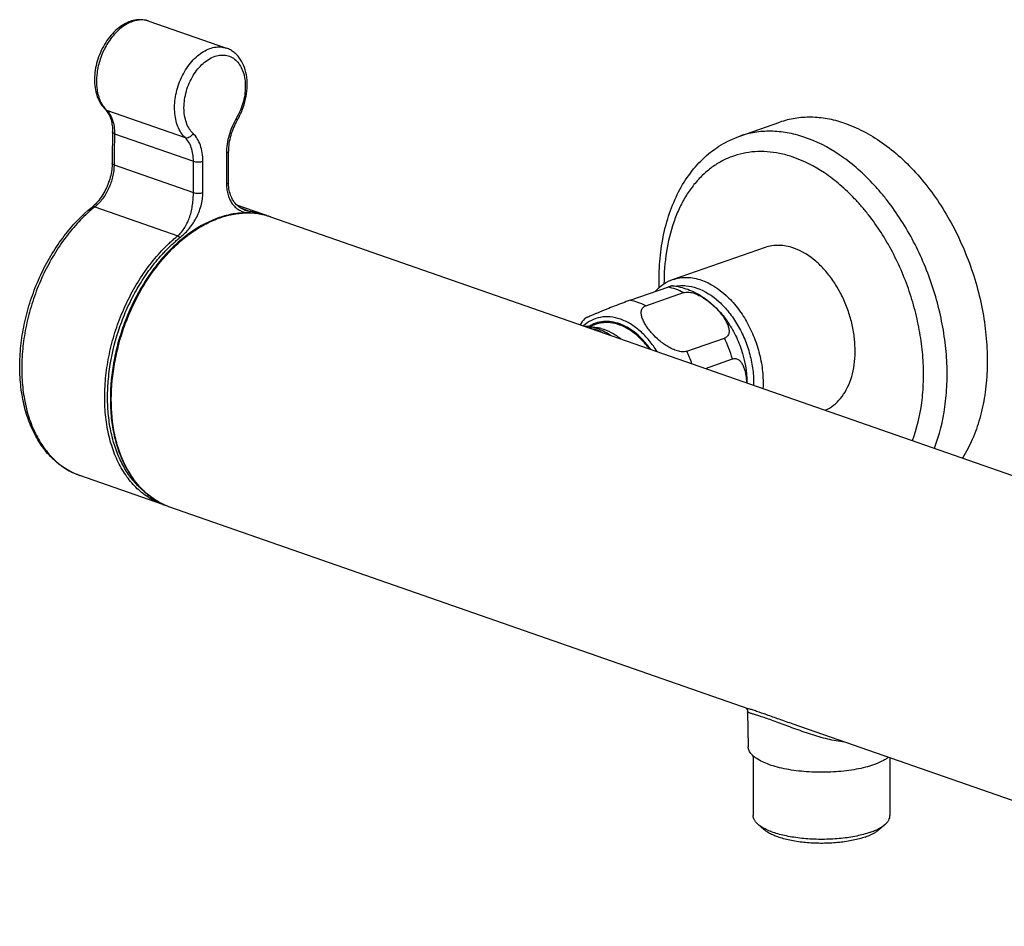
# Model space of a CAD drawing. Header units: millimetres. Extents: x 74 to 583, y 40 to 496.
# Tile 1 of 5: x 82 to 229, y 79 to 215. Entities that reach past the tile are written whole.
import ezdxf

# ---------------------------------------------------------------- set-up
doc = ezdxf.new("R2010")
doc.units = ezdxf.units.MM
doc.header["$LTSCALE"] = 46.255
doc.layers.get('0').update_dxf_attribs({"linetype": 'CONTINUOUS'})

msp = doc.modelspace()

# ---------------------------------------------------------------- linework, layer by layer
at = {"color": 7, "linetype": 'CONTINUOUS'}
for p, q in [((100.86, 214.87), (112.48, 210.82)), ((189.38, 197.63), (195.39, 199.72)), ((112.78, 190.67), (112.78, 195.36)), ((118.08, 185.92), (114.04, 187.32)), ((115.23, 186.56), (115.23, 186.56)), ((119.07, 185.57), (290.77, 125.72)), ((193.2, 180.96), (179.41, 176.15)), ((172.96, 173.05), (178.61, 175.02)), ((175.32, 172.23), (180.98, 174.2)), ((167.87, 169.46), (166.83, 169.1)), ((168.05, 168.93), (166.97, 169.08)), ((181.45, 165.42), (187.1, 167.39)), ((184.24, 162.86), (188.29, 164.27)), ((102.94, 142.48), (90.51, 146.81)), ((103.93, 142.14), (190.76, 111.87)), ((190.56, 111.42), (190.65, 106.16)), ((284.24, 79.28), (197.4, 109.55)), ((191.4, 104.8), (191.4, 95.87)), ((211.9, 104.5), (211.9, 95.87)), ((192.14, 94.55), (193.07, 93.74)), ((211.17, 94.55), (210.24, 93.74))]:
    msp.add_line(p, q, dxfattribs=at)
at = {"color": 9, "linetype": 'CONTINUOUS'}
for p, q in [((94.35, 201.72), (94.35, 201.71)), ((94.35, 201.72), (94.35, 201.71)), ((94.51, 201.54), (106.28, 197.44)), ((95.7, 198.01), (107.54, 193.88)), ((95.65, 193.33), (107.54, 189.19)), ((92.75, 187.04), (105.18, 182.71)), ((115.84, 186.42), (114.67, 186.83))]:
    msp.add_line(p, q, dxfattribs=at)
at = {"color": 7, "linetype": 'CONTINUOUS'}
for points in [[(98.08, 214.82), (97.87, 214.74), (97.61, 214.63), (97.35, 214.5), (97.1, 214.36), (96.84, 214.21), (96.59, 214.04), (96.34, 213.85), (96.1, 213.66), (95.86, 213.45), (95.63, 213.22), (95.41, 212.99), (95.19, 212.75), (94.98, 212.49), (94.78, 212.23), (94.58, 211.95), (94.39, 211.67), (94.21, 211.38), (94.04, 211.09), (93.88, 210.78), (93.73, 210.47), (93.59, 210.16), (93.46, 209.84), (93.33, 209.52), (93.22, 209.19), (93.12, 208.86), (93.03, 208.53), (92.95, 208.19), (92.88, 207.86), (92.83, 207.52), (92.78, 207.19), (92.75, 206.85), (92.72, 206.52), (92.72, 206.19), (92.72, 205.86), (92.73, 205.54), (92.76, 205.22), (92.8, 204.9), (92.85, 204.59), (92.91, 204.29), (92.99, 204), (93.08, 203.71), (93.17, 203.44), (93.29, 203.17), (93.41, 202.92), (93.54, 202.67), (93.68, 202.44), (93.83, 202.22), (94, 202.01), (94.17, 201.82)], [(100.86, 214.87), (100.67, 214.93), (100.44, 214.99), (100.22, 215.03), (99.98, 215.06), (99.75, 215.08), (99.51, 215.08), (99.26, 215.07), (99.02, 215.05), (98.78, 215.01), (98.53, 214.95), (98.28, 214.89), (98.08, 214.82)], [(94.17, 201.82), (94.41, 201.57), (94.52, 201.44), (94.63, 201.3), (94.73, 201.15), (94.82, 200.99), (94.91, 200.82), (94.99, 200.65), (95.06, 200.46), (95.13, 200.27), (95.19, 200.07), (95.25, 199.86), (95.29, 199.64), (95.33, 199.42), (95.36, 199.19), (95.39, 198.96), (95.4, 198.71), (95.41, 198.47), (95.41, 198.27)], [(95.36, 193.59), (95.35, 193.39), (95.34, 193.12), (95.32, 192.86), (95.29, 192.59), (95.25, 192.32), (95.2, 192.04), (95.14, 191.77), (95.07, 191.49), (95, 191.22), (94.91, 190.95), (94.82, 190.68), (94.72, 190.41), (94.61, 190.15), (94.5, 189.89), (94.38, 189.63), (94.25, 189.38), (94.11, 189.14), (93.97, 188.9), (93.82, 188.67), (93.67, 188.45), (93.51, 188.23), (93.35, 188.02), (93.19, 187.83), (93.02, 187.64), (92.85, 187.46), (92.67, 187.29), (92.5, 187.13), (92.35, 187.02)], [(115.23, 186.56), (115.2, 186.57), (115.02, 186.65), (114.83, 186.74), (114.65, 186.84), (114.47, 186.96), (114.29, 187.1), (114.12, 187.24), (113.96, 187.41), (113.81, 187.58), (113.66, 187.76), (113.53, 187.96), (113.4, 188.16), (113.29, 188.38), (113.19, 188.6), (113.1, 188.82), (113.02, 189.05), (112.95, 189.28), (112.9, 189.52), (112.85, 189.76), (112.82, 190), (112.8, 190.24), (112.78, 190.48), (112.78, 190.67)], [(118.54, 185.74), (118.24, 185.86), (118.08, 185.92)], [(102.94, 142.48), (103.1, 142.43), (103.41, 142.33)], [(190.29, 112.03), (190.3, 112.03), (190.32, 112), (190.35, 111.97), (190.38, 111.93), (190.42, 111.88), (190.45, 111.83), (190.48, 111.77), (190.51, 111.7), (190.53, 111.63), (190.55, 111.55), (190.55, 111.46), (190.56, 111.42)]]:
    msp.add_lwpolyline(points, dxfattribs=at)
at = {"color": 9, "linetype": 'CONTINUOUS'}
for centre, radius, start, end in [((97.19, 204.29), 3.84, 222.2669, 225.6875), ((165.79, 162.92), 6.1, 76.1805, 80.6659), ((169.47, 158.92), 19.56, 15.8606, 25.651), ((163.87, 156.97), 19.5, 19.7459, 25.6615), ((93.84, 156.38), 10.13, 247.0855, 247.9666), ((93.84, 156.36), 10.11, 247.9666, 250.7823), ((107.28, 151.74), 10.17, 245.2413, 245.5494), ((107.27, 151.72), 10.15, 245.5486, 248.178), ((107.26, 151.68), 10.11, 248.1789, 250.782)]:
    msp.add_arc(centre, radius, start, end, dxfattribs=at)
at = {"color": 7, "linetype": 'CONTINUOUS'}
for centre, radius, start, end in [((173.43, 163.94), 9.66, 138.9286, 145.5908), ((166.12, 163.02), 6.12, 76.1966, 81.9771), ((167.23, 163.16), 5.83, 76.1966, 81.9772)]:
    msp.add_arc(centre, radius, start, end, dxfattribs=at)
at = {"color": 9, "linetype": 'CONTINUOUS'}
for points, knots in [([(98.41, 214.81), (97.87, 214.62), (97.08, 214.18), (96.14, 213.39), (95.23, 212.4), (94.25, 210.94), (93.43, 208.96), (93, 206.89), (92.98, 205.19), (93.21, 203.93), (93.48, 203.09), (93.85, 202.34), (94.17, 201.91), (94.35, 201.72)], [0, 0, 0, 0, 0.111443, 0.172452, 0.236548, 0.371626, 0.511291, 0.649012, 0.778642, 0.839062, 0.896051, 0.949597, 1, 1, 1, 1]), ([(100.86, 214.87), (100.68, 214.93), (100.28, 215.03), (99.67, 215.07), (99.03, 215), (98.62, 214.88), (98.41, 214.81)], [0, 0, 0, 0, 0.238801, 0.482603, 0.735321, 1, 1, 1, 1]), ([(106.28, 197.44), (106.05, 197.66), (105.63, 198.19), (105.16, 199.11), (104.85, 200.18), (104.7, 201.36), (104.71, 202.61), (104.89, 203.89), (105.22, 205.17), (105.71, 206.41), (106.33, 207.56), (107.06, 208.59), (107.89, 209.48), (108.78, 210.18), (109.71, 210.69), (110.67, 210.98), (111.6, 211.04), (112.2, 210.92), (112.48, 210.82)], [0, 0, 0, 0, 0.052496, 0.108924, 0.169692, 0.234638, 0.30315, 0.374291, 0.446911, 0.519745, 0.591514, 0.661019, 0.727239, 0.789441, 0.8473, 0.901022, 0.951438, 1, 1, 1, 1]), ([(107.49, 198.04), (107.26, 198.25), (106.86, 198.76), (106.44, 199.69), (106.18, 200.75), (106.09, 201.92), (106.19, 203.14), (106.45, 204.38), (106.88, 205.58), (107.46, 206.7), (108.16, 207.71), (108.96, 208.55), (109.83, 209.2), (110.74, 209.63), (111.66, 209.82), (112.55, 209.76), (113.36, 209.45), (113.82, 209.08), (114.03, 208.87)], [0, 0, 0, 0, 0.053845, 0.11224, 0.17557, 0.24346, 0.31496, 0.388735, 0.46323, 0.536825, 0.607981, 0.675398, 0.738182, 0.796032, 0.84943, 0.899755, 0.949145, 1, 1, 1, 1]), ([(114.03, 208.87), (114.24, 208.65), (114.63, 208.13), (115.03, 207.21), (115.27, 206.16), (115.34, 205), (115.24, 203.8), (114.89, 202.17), (114.39, 201.01), (113.95, 200.29)], [0, 0, 0, 0, 0.100866, 0.210199, 0.328555, 0.455162, 0.588262, 0.725423, 1, 1, 1, 1]), ([(94.51, 201.54), (94.49, 201.55), (94.42, 201.58), (94.35, 201.63), (94.31, 201.67)], [0, 0, 0, 0, 0.255519, 1, 1, 1, 1]), ([(94.51, 201.54), (94.71, 201.35), (95.07, 200.88), (95.45, 200.03), (95.67, 199.06), (95.71, 198.37), (95.7, 198.01)], [0, 0, 0, 0, 0.220068, 0.459429, 0.719898, 1, 1, 1, 1]), ([(113.95, 200.29), (113.72, 199.9), (113.3, 199.08), (112.84, 197.79), (112.56, 196.46), (112.49, 195.56), (112.49, 195.12)], [0, 0, 0, 0, 0.250918, 0.504864, 0.75632, 1, 1, 1, 1]), ([(114.1, 200.02), (114.12, 200.05), (114.09, 200.13), (114.03, 200.21), (113.98, 200.26), (113.95, 200.29)], [0, 0, 0, 0, 0.338019, 0.627651, 1, 1, 1, 1]), ([(95.7, 198.01), (95.66, 198.03), (95.58, 198.06), (95.49, 198.12), (95.43, 198.19), (95.41, 198.24), (95.41, 198.27)], [0, 0, 0, 0, 0.333073, 0.606141, 0.82224, 1, 1, 1, 1]), ([(106.28, 197.44), (106.38, 197.41), (106.61, 197.39), (106.94, 197.5), (107.25, 197.72), (107.42, 197.92), (107.49, 198.04)], [0, 0, 0, 0, 0.216094, 0.461733, 0.728979, 1, 1, 1, 1]), ([(108.95, 193.88), (108.95, 194.3), (108.89, 195.12), (108.62, 196.26), (108.16, 197.25), (107.73, 197.8), (107.49, 198.04)], [0, 0, 0, 0, 0.278831, 0.538947, 0.778808, 1, 1, 1, 1]), ([(199, 197.51), (198.18, 197.78), (196.55, 198.2), (194.07, 198.44), (191.66, 198.27), (190.12, 197.89), (189.38, 197.63)], [0, 0, 0, 0, 0.263174, 0.515446, 0.759808, 1, 1, 1, 1]), ([(107.54, 193.88), (107.54, 194.24), (107.49, 194.94), (107.25, 195.92), (106.86, 196.77), (106.49, 197.24), (106.28, 197.44)], [0, 0, 0, 0, 0.278832, 0.538947, 0.778807, 1, 1, 1, 1]), ([(218.55, 150.9), (219.32, 152.88), (220.11, 156.08), (220.49, 160.52), (220.46, 164.06), (220.09, 167.68), (219.39, 171.32), (218.39, 174.94), (217.08, 178.46), (215.49, 181.84), (213.65, 185.03), (211.91, 187.5), (210.42, 189.33), (208.9, 191.03), (206.9, 192.94), (203.6, 195.47), (200.87, 196.88), (199, 197.51)], [0, 0, 0, 0, 0.115545, 0.177452, 0.241639, 0.307665, 0.375013, 0.443114, 0.511372, 0.579185, 0.645967, 0.71117, 0.743035, 0.77433, 0.835013, 0.892956, 1, 1, 1, 1]), ([(112.78, 195.36), (112.78, 195.34), (112.76, 195.29), (112.7, 195.22), (112.61, 195.16), (112.53, 195.13), (112.49, 195.12)], [0, 0, 0, 0, 0.175441, 0.390652, 0.66454, 1, 1, 1, 1]), ([(112.49, 195.12), (112.49, 194.73), (112.49, 193.94), (112.49, 192.77), (112.49, 191.6), (112.49, 190.81), (112.49, 190.42)], [0, 0, 0, 0, 0.250011, 0.49997, 0.750051, 1, 1, 1, 1]), ([(197.25, 194.54), (196.63, 194.75), (195.39, 195.08), (193.51, 195.34), (191.67, 195.35), (189.88, 195.1), (188.16, 194.6), (186.53, 193.85), (185.01, 192.86), (183.61, 191.64), (182.34, 190.2), (181.22, 188.56), (180.26, 186.74), (179.17, 184.02), (178.26, 180.25), (178.04, 177.1), (178.04, 175.48)], [0, 0, 0, 0, 0.060768, 0.119383, 0.176278, 0.231993, 0.287149, 0.342405, 0.398415, 0.455778, 0.515005, 0.576491, 0.640511, 0.707218, 0.848608, 1, 1, 1, 1]), ([(95.65, 193.33), (95.64, 192.74), (95.49, 191.52), (94.89, 189.8), (93.99, 188.25), (93.18, 187.39), (92.75, 187.04)], [0, 0, 0, 0, 0.251148, 0.510619, 0.764462, 1, 1, 1, 1]), ([(95.65, 193.33), (95.61, 193.35), (95.53, 193.38), (95.44, 193.44), (95.37, 193.51), (95.36, 193.57), (95.36, 193.59)], [0, 0, 0, 0, 0.333435, 0.606627, 0.822591, 1, 1, 1, 1]), ([(107.54, 189.19), (107.54, 189.58), (107.54, 190.36), (107.54, 191.93), (107.54, 193.1), (107.54, 193.88)], [0, 0, 0, 0, 0.250011, 0.499992, 1, 1, 1, 1]), ([(107.54, 193.88), (107.64, 193.85), (107.88, 193.8), (108.25, 193.77), (108.61, 193.8), (108.85, 193.85), (108.95, 193.88)], [0, 0, 0, 0, 0.232386, 0.5, 0.767614, 1, 1, 1, 1]), ([(108.95, 189.19), (108.95, 189.58), (108.95, 190.36), (108.95, 191.93), (108.95, 193.1), (108.95, 193.88)], [0, 0, 0, 0, 0.250011, 0.499992, 1, 1, 1, 1]), ([(215.26, 152.04), (215.95, 153.86), (216.64, 156.8), (216.96, 160.86), (216.91, 164.09), (216.55, 167.4), (215.9, 170.72), (214.97, 174.01), (213.77, 177.22), (212.31, 180.3), (210.62, 183.2), (209.03, 185.44), (207.67, 187.11), (206.28, 188.65), (204.46, 190.38), (201.45, 192.68), (198.95, 193.97), (197.25, 194.54)], [0, 0, 0, 0, 0.115936, 0.177983, 0.242269, 0.30835, 0.375713, 0.443793, 0.511999, 0.579737, 0.646428, 0.711533, 0.743348, 0.774595, 0.835188, 0.893055, 1, 1, 1, 1]), ([(112.78, 190.67), (112.78, 190.65), (112.76, 190.6), (112.7, 190.53), (112.61, 190.47), (112.53, 190.44), (112.49, 190.42)], [0, 0, 0, 0, 0.175242, 0.390538, 0.664546, 1, 1, 1, 1]), ([(112.49, 190.42), (112.49, 190.14), (112.53, 189.59), (112.7, 188.81), (112.97, 188.11), (113.34, 187.51), (113.78, 187.01), (114.29, 186.62), (114.84, 186.33), (115.23, 186.21), (115.43, 186.16)], [0, 0, 0, 0, 0.150625, 0.292515, 0.425387, 0.549895, 0.667514, 0.780289, 0.890452, 1, 1, 1, 1]), ([(105.18, 182.71), (105.39, 182.88), (105.78, 183.27), (106.28, 183.96), (106.68, 184.73), (107.01, 185.57), (107.25, 186.46), (107.42, 187.37), (107.5, 188.14), (107.53, 188.74), (107.54, 189.04), (107.54, 189.19)], [0, 0, 0, 0, 0.11411, 0.232555, 0.355609, 0.482735, 0.612759, 0.743943, 0.873982, 0.937695, 1, 1, 1, 1]), ([(105.46, 182.39), (105.94, 182.78), (106.86, 183.66), (107.79, 185), (108.36, 186.22), (108.69, 187.19), (108.87, 188.03), (108.94, 188.7), (108.95, 189.03), (108.95, 189.19)], [0, 0, 0, 0, 0.23316, 0.483675, 0.613763, 0.744749, 0.874341, 0.937839, 1, 1, 1, 1]), ([(107.54, 189.19), (107.64, 189.15), (107.88, 189.1), (108.25, 189.08), (108.61, 189.1), (108.85, 189.15), (108.95, 189.19)], [0, 0, 0, 0, 0.232398, 0.5, 0.767602, 1, 1, 1, 1]), ([(92.75, 187.04), (92, 186.44), (90.55, 185.1), (88.58, 182.81), (86.8, 180.23), (85.24, 177.42), (83.95, 174.43), (82.94, 171.32), (82.23, 168.16), (81.84, 165), (81.77, 161.92), (82.04, 158.96), (82.62, 156.2), (83.52, 153.68), (84.72, 151.45), (86.2, 149.56), (87.92, 148.06), (89.23, 147.33), (89.9, 147.05)], [0, 0, 0, 0, 0.062627, 0.128199, 0.196194, 0.265955, 0.336737, 0.407747, 0.478179, 0.547254, 0.614263, 0.678601, 0.73982, 0.797669, 0.85215, 0.903564, 0.952537, 1, 1, 1, 1]), ([(92.75, 187.04), (92.71, 187.06), (92.64, 187.08), (92.53, 187.08), (92.43, 187.06), (92.38, 187.03), (92.35, 187.02)], [0, 0, 0, 0, 0.29374, 0.55353, 0.785038, 1, 1, 1, 1]), ([(95.23, 158.19), (95.23, 160.08), (95.52, 162.96), (96.39, 166.72), (97.59, 170.45), (99.25, 173.98), (101.32, 177.2), (103.03, 179.38), (104.88, 181.31), (106.84, 182.95), (108.88, 184.28), (110.96, 185.27), (113.06, 185.92), (115.14, 186.19), (117.16, 186.1), (118.45, 185.79), (119.07, 185.57)], [0, 0, 0, 0, 0.138026, 0.209129, 0.28074, 0.422718, 0.491942, 0.559174, 0.623934, 0.68586, 0.744736, 0.800529, 0.853419, 0.903824, 0.952399, 1, 1, 1, 1]), ([(115.23, 186.56), (115.28, 186.54), (115.48, 186.48), (115.68, 186.44), (115.84, 186.42)], [0, 0, 0, 0, 0.255113, 1, 1, 1, 1]), ([(115.84, 186.42), (116.22, 186.38), (116.98, 186.26), (117.72, 186.04), (118.08, 185.92)], [0, 0, 0, 0, 0.501721, 1, 1, 1, 1]), ([(115.84, 186.42), (115.86, 186.42), (115.9, 186.39), (115.95, 186.32), (115.98, 186.24), (115.99, 186.18), (115.99, 186.15)], [0, 0, 0, 0, 0.21891, 0.458498, 0.72095, 1, 1, 1, 1]), ([(102.94, 142.48), (102.24, 142.72), (100.87, 143.38), (99.05, 144.8), (97.48, 146.62), (96.19, 148.82), (95.21, 151.32), (94.55, 154.1), (94.22, 157.08), (94.24, 160.2), (94.59, 163.41), (95.27, 166.64), (96.27, 169.81), (97.57, 172.87), (99.13, 175.74), (100.65, 177.96), (101.97, 179.59), (102.83, 180.54), (103.54, 181.25), (104.07, 181.76), (104.62, 182.25), (104.99, 182.56), (105.18, 182.71)], [0, 0, 0, 0, 0.047446, 0.096123, 0.147076, 0.201041, 0.258411, 0.319252, 0.38335, 0.45027, 0.519406, 0.59003, 0.661338, 0.73249, 0.802657, 0.871057, 0.904386, 0.937029, 0.953067, 0.968911, 0.984576, 1, 1, 1, 1]), ([(100.13, 144.44), (99.6, 144.88), (98.58, 145.88), (97.31, 147.65), (96.26, 149.7), (95.47, 151.99), (94.93, 154.48), (94.66, 157.14), (94.66, 159.91), (95.02, 163.73), (95.92, 167.54), (97.29, 171.21), (98.56, 173.86), (100.02, 176.34), (101.41, 178.25), (102.45, 179.49), (103.07, 180.16), (103.53, 180.65), (104, 181.11), (104.48, 181.56), (104.97, 181.99), (105.3, 182.26), (105.46, 182.39)], [0, 0, 0, 0, 0.048592, 0.099553, 0.153336, 0.210149, 0.26998, 0.332627, 0.397739, 0.464841, 0.602574, 0.672063, 0.741043, 0.808875, 0.874965, 0.907201, 0.92309, 0.938821, 0.95438, 0.969759, 0.984979, 1, 1, 1, 1]), ([(105.18, 182.71), (105.21, 182.7), (105.27, 182.66), (105.35, 182.59), (105.42, 182.5), (105.45, 182.43), (105.46, 182.39)], [0, 0, 0, 0, 0.22606, 0.486463, 0.754178, 1, 1, 1, 1]), ([(179.41, 176.15), (179.74, 176.27), (180.43, 176.44), (181.5, 176.51), (182.6, 176.39), (183.32, 176.19), (183.68, 176.07)], [0, 0, 0, 0, 0.239792, 0.483935, 0.736312, 1, 1, 1, 1]), ([(183.68, 176.07), (185.04, 175.59), (186.63, 174.53), (188.21, 172.94), (189.29, 171.66), (190.47, 169.87), (191.6, 167.49), (192.41, 164.97), (192.86, 162.4), (192.91, 160.69), (192.86, 159.85)], [0, 0, 0, 0, 0.21871, 0.279333, 0.341892, 0.471619, 0.60536, 0.740065, 0.872587, 1, 1, 1, 1]), ([(180.98, 174.2), (180.59, 174.4), (179.83, 174.73), (179.01, 174.95), (178.61, 175.02)], [0, 0, 0, 0, 0.5132, 1, 1, 1, 1]), ([(179.78, 175.16), (180.03, 175.21), (180.56, 175.27), (181.64, 175.25), (182.45, 175.07), (182.98, 174.88)], [0, 0, 0, 0, 0.240079, 0.485527, 1, 1, 1, 1]), ([(182.98, 174.88), (184.2, 174.46), (185.63, 173.51), (187.07, 172.09), (188.05, 170.95), (189.13, 169.35), (190.18, 167.23), (190.94, 164.97), (191.4, 162.65), (191.49, 161.1), (191.47, 160.34)], [0, 0, 0, 0, 0.218311, 0.278708, 0.341023, 0.470287, 0.603734, 0.738479, 0.871515, 1, 1, 1, 1]), ([(175.32, 172.23), (174.94, 172.43), (174.17, 172.76), (173.36, 172.98), (172.96, 173.05)], [0, 0, 0, 0, 0.5132, 1, 1, 1, 1]), ([(177.01, 165.38), (176.65, 165.96), (175.88, 167.04), (174.53, 168.44), (173.08, 169.53), (171.56, 170.27), (170.02, 170.62), (168.52, 170.57), (167.13, 170.11), (166.34, 169.55), (165.98, 169.22)], [0, 0, 0, 0, 0.153151, 0.298411, 0.434022, 0.559375, 0.675356, 0.78458, 0.89119, 1, 1, 1, 1]), ([(176.02, 165.72), (175.7, 166.17), (175.03, 167.01), (173.9, 168.09), (172.88, 168.81), (172.05, 169.25), (171.23, 169.6), (170.2, 169.87), (168.97, 169.91), (167.8, 169.67), (167.1, 169.32), (166.77, 169.1)], [0, 0, 0, 0, 0.151097, 0.294703, 0.429678, 0.493849, 0.555817, 0.67353, 0.784757, 0.892388, 1, 1, 1, 1]), ([(167.25, 168.85), (167.39, 168.81), (167.97, 168.65), (168.53, 168.41), (168.94, 168.19)], [0, 0, 0, 0, 0.241866, 1, 1, 1, 1]), ([(103.02, 142.5), (102.42, 142.78), (101.27, 143.45), (99.72, 144.79), (98.38, 146.45), (97.25, 148.38), (96.35, 150.56), (95.47, 153.82), (95.23, 156.42), (95.23, 158.19)], [0, 0, 0, 0, 0.106641, 0.216421, 0.331022, 0.451636, 0.578927, 0.713058, 1, 1, 1, 1]), ([(205.1, 106.87), (204.25, 106.96), (202.53, 107.29), (200.42, 107.91), (198.75, 108.48), (197.52, 108.92), (196.34, 109.36), (195.23, 109.77), (194.2, 110.15), (193.27, 110.47), (192.47, 110.73), (191.88, 110.91), (191.48, 111.03), (191.24, 111.11), (191.04, 111.17), (190.87, 111.23), (190.74, 111.28), (190.65, 111.32), (190.6, 111.35), (190.57, 111.38), (190.56, 111.41), (190.56, 111.42)], [0, 0, 0, 0, 0.168142, 0.342432, 0.429606, 0.515312, 0.598181, 0.676624, 0.748921, 0.81346, 0.868955, 0.914662, 0.933739, 0.950298, 0.964359, 0.975956, 0.985141, 0.992008, 0.994631, 0.996772, 1, 1, 1, 1]), ([(197.4, 109.55), (196.7, 109.8), (195.38, 110.27), (193.55, 110.93), (192.21, 111.38), (191.31, 111.68), (190.94, 111.81), (190.76, 111.87)], [0, 0, 0, 0, 0.317343, 0.598699, 0.829372, 0.922527, 1, 1, 1, 1])]:
    msp.add_open_spline(points, degree=3, knots=knots, dxfattribs=at)
at = {"color": 7, "linetype": 'CONTINUOUS'}
for points, knots in [([(114.1, 200.02), (114.4, 200.51), (114.9, 201.53), (115.4, 203.15), (115.64, 204.81), (115.59, 206.42), (115.25, 207.91), (114.72, 209.01), (114.14, 209.74), (113.65, 210.2), (113.09, 210.57), (112.69, 210.75), (112.48, 210.82)], [0, 0, 0, 0, 0.13788, 0.276775, 0.413096, 0.543784, 0.667005, 0.782675, 0.838305, 0.89282, 0.946595, 1, 1, 1, 1]), ([(114.1, 200.02), (113.89, 199.67), (113.52, 198.93), (113.1, 197.76), (112.84, 196.57), (112.78, 195.76), (112.78, 195.36)], [0, 0, 0, 0, 0.25115, 0.506026, 0.757854, 1, 1, 1, 1]), ([(205.01, 199.6), (204.19, 199.87), (202.56, 200.29), (200.08, 200.54), (197.67, 200.37), (196.13, 199.98), (195.39, 199.72)], [0, 0, 0, 0, 0.263174, 0.515446, 0.759808, 1, 1, 1, 1]), ([(205.01, 199.6), (206, 199.27), (207.99, 198.42), (210.82, 196.68), (213.56, 194.48), (216.13, 191.85), (218.51, 188.85), (220.64, 185.52), (222.49, 181.94), (224.02, 178.17), (225.21, 174.27), (226.03, 170.32), (226.46, 166.38), (226.51, 162.54), (226.17, 158.86), (225.44, 155.4), (224.33, 152.24), (223.33, 150.31), (222.77, 149.42)], [0, 0, 0, 0, 0.052946, 0.109023, 0.168243, 0.230406, 0.29513, 0.361901, 0.430104, 0.499059, 0.568053, 0.636371, 0.703327, 0.768298, 0.830757, 0.890307, 0.946725, 1, 1, 1, 1]), ([(177.32, 174.94), (177.28, 176.25), (177.34, 178.82), (177.85, 182.57), (178.78, 186.08), (180.13, 189.28), (181.89, 192.12), (184.04, 194.52), (186.54, 196.41), (188.41, 197.29), (189.38, 197.63)], [0, 0, 0, 0, 0.142983, 0.280699, 0.412618, 0.538686, 0.659351, 0.775549, 0.888586, 1, 1, 1, 1]), ([(90.51, 146.81), (89.78, 147.07), (88.36, 147.74), (86.47, 149.21), (84.85, 151.07), (83.53, 153.29), (82.52, 155.82), (81.85, 158.59), (81.51, 161.56), (81.51, 164.67), (81.85, 167.85), (82.52, 171.05), (83.5, 174.19), (84.78, 177.23), (86.33, 180.08), (88.67, 183.51), (90.8, 185.76), (92.35, 187.02)], [0, 0, 0, 0, 0.049402, 0.099784, 0.152021, 0.206791, 0.26451, 0.325314, 0.389076, 0.455443, 0.523881, 0.593724, 0.664224, 0.734592, 0.804047, 0.871865, 1, 1, 1, 1]), ([(119.07, 185.57), (118.44, 185.79), (117.12, 186.11), (115.06, 186.21), (112.95, 185.93), (110.05, 185.05), (107.27, 183.45), (104.72, 181.33), (102.87, 179.41), (101.16, 177.24), (99.1, 174.04), (97.44, 170.52), (96.24, 166.81), (95.37, 163.07), (95.09, 160.2), (95.09, 158.31)], [0, 0, 0, 0, 0.048597, 0.098065, 0.149184, 0.202574, 0.317363, 0.379217, 0.443779, 0.510717, 0.579581, 0.720735, 0.791925, 0.862628, 1, 1, 1, 1]), ([(197.47, 180.87), (197.11, 181), (196.39, 181.19), (195.29, 181.31), (194.22, 181.25), (193.53, 181.08), (193.2, 180.96)], [0, 0, 0, 0, 0.263688, 0.516065, 0.760208, 1, 1, 1, 1]), ([(202.21, 156.59), (202.64, 156.78), (203.48, 157.29), (204.54, 158.34), (205.42, 159.66), (206.08, 161.22), (206.51, 162.96), (206.7, 164.85), (206.66, 166.84), (206.37, 168.88), (205.86, 170.91), (205.13, 172.88), (204.19, 174.75), (203.09, 176.45), (201.83, 177.96), (200.07, 179.59), (198.53, 180.5), (197.47, 180.87)], [0, 0, 0, 0, 0.048133, 0.098285, 0.151563, 0.208597, 0.269545, 0.334165, 0.401897, 0.471947, 0.543364, 0.615112, 0.686134, 0.755415, 0.822057, 0.885345, 1, 1, 1, 1]), ([(179.41, 176.15), (178.91, 175.98), (177.93, 175.49), (177.1, 174.77), (176.73, 174.36)], [0, 0, 0, 0, 0.494412, 1, 1, 1, 1]), ([(179.3, 175.23), (179.29, 175.23), (179.27, 175.23), (179.23, 175.22), (179.17, 175.2), (179.1, 175.18), (179, 175.15), (178.84, 175.1), (178.71, 175.05), (178.61, 175.02)], [0, 0, 0, 0, 0.031857, 0.087447, 0.168929, 0.277974, 0.41571, 0.582508, 1, 1, 1, 1]), ([(179.3, 175.23), (180.08, 175.15), (181.63, 174.78), (183.77, 173.7), (185.69, 172.17), (187.33, 170.28), (188.66, 168.11), (189.99, 164.96), (190.45, 162.39), (190.46, 160.69)], [0, 0, 0, 0, 0.118214, 0.237843, 0.359996, 0.485315, 0.613506, 0.743328, 1, 1, 1, 1]), ([(180.98, 174.2), (181.18, 174.27), (181.53, 174.3), (182, 174.25), (182.5, 174.13), (183.11, 173.89), (183.82, 173.52), (184.47, 173.08), (185.28, 172.44), (186, 171.74), (186.63, 170.99), (187.04, 170.43), (187.38, 169.85), (187.64, 169.28), (187.77, 168.79), (187.8, 168.41), (187.78, 168.15), (187.7, 167.9), (187.56, 167.68), (187.36, 167.5), (187.19, 167.42), (187.1, 167.39)], [0, 0, 0, 0, 0.059621, 0.093027, 0.127927, 0.199961, 0.272761, 0.344908, 0.415805, 0.552794, 0.618594, 0.682213, 0.7432, 0.800908, 0.854528, 0.879661, 0.9037, 0.92694, 0.950038, 0.974026, 1, 1, 1, 1]), ([(172.96, 173.05), (172.58, 172.92), (171.79, 172.63), (170.63, 172.18), (169.68, 171.81), (168.98, 171.52), (168.5, 171.33), (168.06, 171.15), (167.65, 170.97), (167.27, 170.82), (166.94, 170.67), (166.69, 170.56), (166.51, 170.48), (166.4, 170.43), (166.31, 170.38), (166.24, 170.35), (166.18, 170.32), (166.16, 170.3), (166.15, 170.29)], [0, 0, 0, 0, 0.163925, 0.342308, 0.506263, 0.581187, 0.651388, 0.71687, 0.777521, 0.833041, 0.88288, 0.926149, 0.944924, 0.961512, 0.97565, 0.987024, 0.99527, 1, 1, 1, 1]), ([(181.45, 165.42), (181.24, 165.34), (180.89, 165.31), (180.43, 165.37), (179.92, 165.49), (179.31, 165.72), (178.61, 166.1), (177.95, 166.54), (177.14, 167.18), (176.42, 167.88), (175.79, 168.62), (175.39, 169.19), (175.04, 169.76), (174.78, 170.34), (174.65, 170.83), (174.62, 171.2), (174.64, 171.47), (174.72, 171.72), (174.86, 171.94), (175.06, 172.12), (175.23, 172.2), (175.32, 172.23)], [0, 0, 0, 0, 0.059621, 0.093027, 0.127927, 0.199961, 0.272761, 0.344908, 0.415805, 0.552794, 0.618594, 0.682213, 0.7432, 0.800908, 0.854528, 0.879661, 0.9037, 0.92694, 0.950038, 0.974026, 1, 1, 1, 1]), ([(170.74, 169.56), (170.26, 169.67), (169.52, 169.76), (168.55, 169.66), (168.09, 169.54), (167.87, 169.46)], [0, 0, 0, 0, 0.511257, 0.7572, 1, 1, 1, 1]), ([(166.97, 169.08), (166.91, 169.09), (166.67, 169.12), (166.42, 169.13), (166.23, 169.13)], [0, 0, 0, 0, 0.252961, 1, 1, 1, 1]), ([(167.58, 168.96), (168.02, 168.85), (168.91, 168.53), (169.73, 168.05), (170.13, 167.78)], [0, 0, 0, 0, 0.482641, 1, 1, 1, 1]), ([(168.62, 168.82), (169.15, 168.69), (170.22, 168.27), (171.17, 167.62), (171.63, 167.25)], [0, 0, 0, 0, 0.478392, 1, 1, 1, 1]), ([(175.83, 165.79), (175.48, 166.27), (174.73, 167.15), (173.48, 168.26), (172.15, 169.09), (171.21, 169.44), (170.74, 169.56)], [0, 0, 0, 0, 0.275336, 0.534812, 0.776341, 1, 1, 1, 1]), ([(188.29, 164.27), (188.37, 164.29), (188.54, 164.33), (188.8, 164.32), (189.04, 164.25), (189.26, 164.12), (189.46, 163.94), (189.69, 163.66), (189.92, 163.23), (190.13, 162.66), (190.27, 162.04), (190.36, 161.38), (190.4, 160.94), (190.4, 160.71)], [0, 0, 0, 0, 0.057123, 0.110975, 0.163576, 0.216732, 0.271589, 0.328662, 0.449526, 0.578582, 0.714188, 0.854985, 1, 1, 1, 1]), ([(95.09, 158.31), (95.09, 157.35), (95.18, 155.48), (95.62, 152.76), (96.36, 150.24), (97.37, 147.96), (98.66, 145.96), (100.19, 144.29), (101.95, 142.98), (103.26, 142.37), (103.93, 142.14)], [0, 0, 0, 0, 0.146293, 0.286486, 0.419971, 0.546591, 0.66671, 0.781259, 0.891715, 1, 1, 1, 1]), ([(209.43, 103.47), (209.03, 103.33), (208.18, 103.08), (206.82, 102.78), (205.35, 102.56), (203.27, 102.36), (201.14, 102.32), (199.03, 102.45), (197.5, 102.62), (196.06, 102.87), (194.75, 103.18), (193.57, 103.56), (192.57, 104), (191.76, 104.48), (191.23, 104.93), (190.93, 105.31), (190.78, 105.59), (190.68, 105.87), (190.66, 106.06), (190.65, 106.16)], [0, 0, 0, 0, 0.063166, 0.13227, 0.206151, 0.283484, 0.442665, 0.521562, 0.597994, 0.670557, 0.73797, 0.799134, 0.853205, 0.899708, 0.93873, 0.955742, 0.971371, 0.985972, 1, 1, 1, 1]), ([(211.65, 104.59), (211.51, 104.48), (211.19, 104.27), (210.47, 103.87), (209.86, 103.62), (209.43, 103.47)], [0, 0, 0, 0, 0.216452, 0.455555, 1, 1, 1, 1]), ([(192.14, 94.55), (192.03, 94.64), (191.82, 94.85), (191.58, 95.18), (191.44, 95.52), (191.4, 95.76), (191.4, 95.87)], [0, 0, 0, 0, 0.28988, 0.547586, 0.780609, 1, 1, 1, 1]), ([(208.9, 93.35), (208.59, 93.24), (207.93, 93.04), (206.5, 92.7), (204.55, 92.41), (202.1, 92.27), (199.63, 92.34), (197.62, 92.57), (196.12, 92.86), (195.11, 93.11), (194.19, 93.41), (193.38, 93.75), (192.7, 94.12), (192.31, 94.4), (192.14, 94.55)], [0, 0, 0, 0, 0.057374, 0.119448, 0.254675, 0.398927, 0.54459, 0.683931, 0.748967, 0.809814, 0.865782, 0.916326, 0.961092, 1, 1, 1, 1]), ([(208.9, 93.35), (209.14, 93.43), (209.58, 93.6), (210.19, 93.89), (210.72, 94.2), (211.03, 94.43), (211.17, 94.55)], [0, 0, 0, 0, 0.288764, 0.552125, 0.789193, 1, 1, 1, 1]), ([(211.17, 94.55), (211.28, 94.64), (211.49, 94.85), (211.72, 95.18), (211.87, 95.52), (211.9, 95.76), (211.9, 95.87)], [0, 0, 0, 0, 0.28988, 0.547586, 0.780609, 1, 1, 1, 1]), ([(208.19, 92.66), (207.91, 92.56), (207.32, 92.38), (206.03, 92.07), (204.27, 91.81), (202.06, 91.68), (199.83, 91.74), (198.02, 91.95), (196.66, 92.21), (195.75, 92.45), (194.92, 92.72), (194.19, 93.02), (193.58, 93.35), (193.22, 93.61), (193.07, 93.74)], [0, 0, 0, 0, 0.057374, 0.119448, 0.254675, 0.398927, 0.54459, 0.683931, 0.748967, 0.809814, 0.865782, 0.916326, 0.961091, 1, 1, 1, 1]), ([(208.19, 92.66), (208.6, 92.8), (209.17, 93.03), (209.84, 93.42), (210.12, 93.63), (210.24, 93.74)], [0, 0, 0, 0, 0.551952, 0.789112, 1, 1, 1, 1])]:
    msp.add_open_spline(points, degree=3, knots=knots, dxfattribs=at)
msp.add_open_spline([(95.41, 198.27), (95.39, 196.71), (95.37, 195.15), (95.36, 193.59)], degree=3, dxfattribs=at)
at = {"color": 9, "linetype": 'CONTINUOUS'}
msp.add_open_spline([(95.7, 198.01), (95.69, 196.45), (95.67, 194.89), (95.65, 193.33)], degree=3, dxfattribs=at)

doc.saveas('drawing.dxf')
